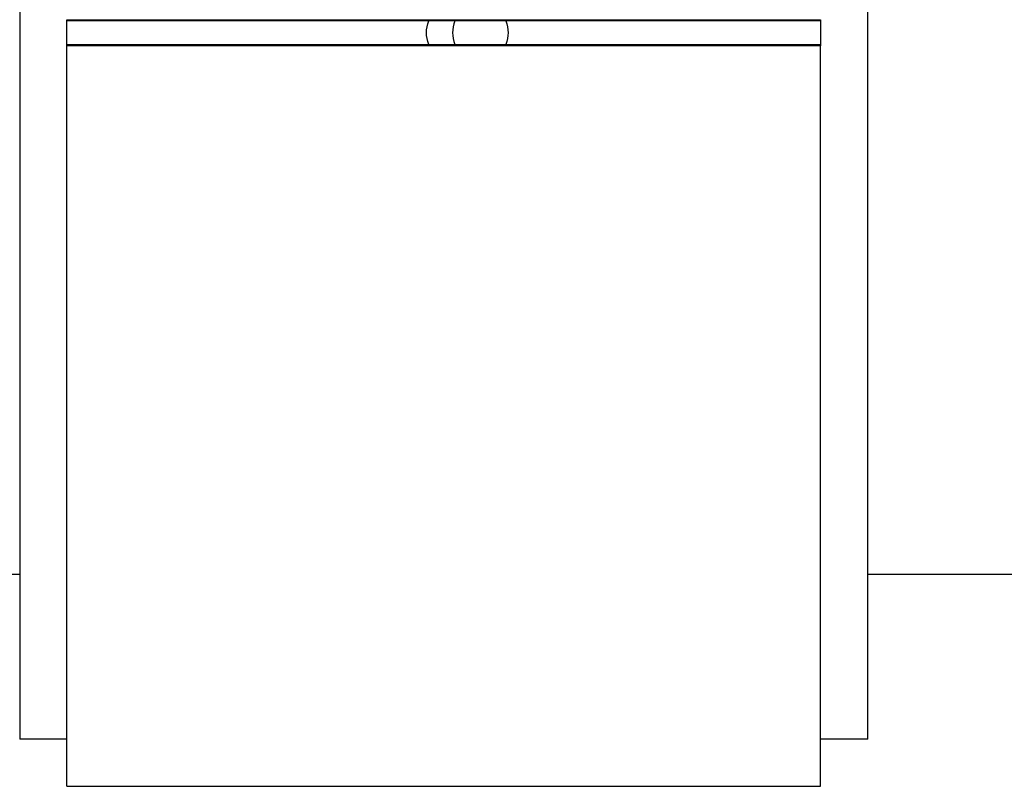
# Model space of a CAD drawing. Header units: inches. Extents: x 36 to 1719, y -84 to 1122.
# Tile 99 of 256: x 642.67 to 645.28, y 315.86 to 317.9. Entities that reach past the tile are written whole.
import ezdxf

# ---------------------------------------------------------------- set-up
doc = ezdxf.new("R2010")
doc.units = ezdxf.units.IN
doc.header["$LTSCALE"] = 48
doc.header["$MEASUREMENT"] = 0
doc.layers.add('Visible (ANSI)', color=7, linetype='Continuous', lineweight=30)

msp = doc.modelspace()

# ---------------------------------------------------------------- linework, layer by layer
at = {"layer": 'Visible (ANSI)'}
for p, q in [((644.91768, 315.98639), (644.91768, 319.73639)), ((642.66768, 319.62133), (642.66768, 315.98639)), ((642.79268, 317.89587), (644.79268, 317.89587)), ((642.79268, 317.89372), (642.79268, 317.89587)), ((642.79268, 317.82906), (642.79268, 317.89372)), ((644.79268, 317.89264), (642.79268, 317.89264)), ((644.79268, 317.89587), (644.79268, 317.89372)), ((644.79268, 317.89372), (644.79268, 317.82906)), ((642.79268, 317.83014), (644.79268, 317.83014)), ((642.79268, 317.82691), (642.79268, 317.82906)), ((644.79268, 317.82691), (642.79268, 317.82691)), ((642.79268, 315.86139), (642.79268, 317.82691)), ((644.79268, 317.82906), (644.79268, 317.82691)), ((644.79268, 315.86139), (644.79268, 317.82691)), ((642.66768, 316.42389), (637.73018, 316.42389)), ((647.41768, 316.42389), (644.91768, 316.42389)), ((642.79268, 315.98639), (642.66768, 315.98639)), ((644.91768, 315.98639), (644.79268, 315.98639)), ((642.79268, 315.86139), (644.79268, 315.86139))]:
    msp.add_line(p, q, dxfattribs=at)
for points in [[(643.74693, 317.86139), (643.74693, 317.87175), (643.74911, 317.88257), (643.75332, 317.89264)], [(643.82262, 317.89264), (643.8184, 317.88257), (643.81621, 317.87176), (643.81621, 317.86139)], [(643.75332, 317.83014), (643.74911, 317.84021), (643.74693, 317.85103), (643.74693, 317.86139)], [(643.81621, 317.86139), (643.81621, 317.85103), (643.8184, 317.84021), (643.82262, 317.83014)]]:
    msp.add_open_spline(points, degree=3, dxfattribs=at)
msp.add_open_spline([(643.95743, 317.89264), (643.96141, 317.88252), (643.96343, 317.87171), (643.96343, 317.85107), (643.96141, 317.84027), (643.95743, 317.83014)], degree=3, knots=[0.30552453, 0.30552453, 0.30552453, 0.30552453, 0.38417032, 0.38417032, 0.46282213, 0.46282213, 0.46282213, 0.46282213], dxfattribs=at)

doc.saveas('drawing.dxf')
